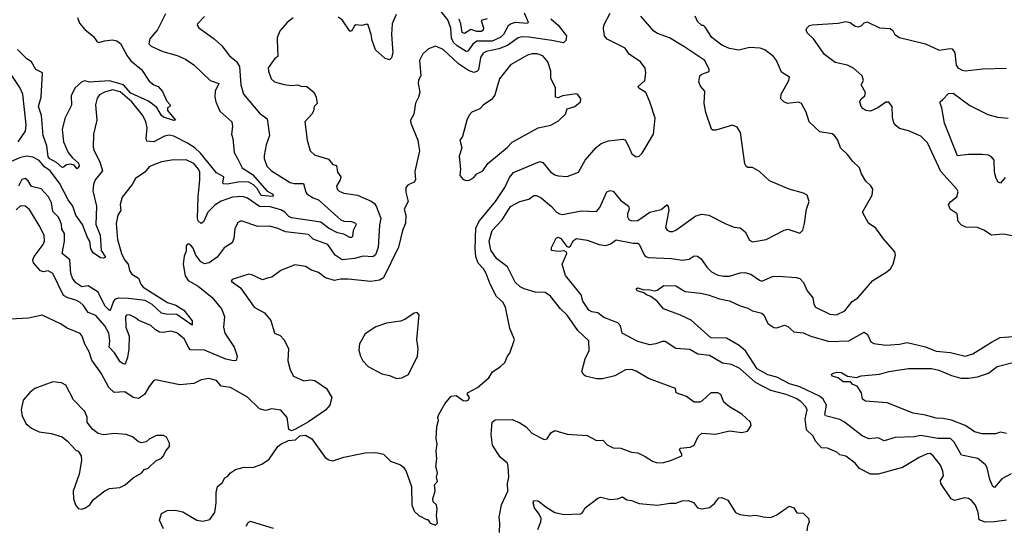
# Model space of a CAD drawing. Extents: x 1493970 to 1595317, y 729910 to 844791.
# Tile 61 of 256: x 1543769 to 1550200, y 772565 to 775871. Entities that reach past the tile are written whole.
import ezdxf

# ---------------------------------------------------------------- set-up
doc = ezdxf.new("R2010")
doc.units = 0

msp = doc.modelspace()

# ---------------------------------------------------------------- linework, layer by layer
at = {"layer": '0CON10XD'}
for points in [[(1547064.4, 775915), (1547089.1, 775855), (1547085, 775846), (1547005, 775851.6), (1546978.1, 775845), (1546960.1, 775829.9), (1546927.9, 775775), (1546906.2, 775753.8), (1546855, 775731.3), (1546755, 775731.6), (1546728.4, 775711.6), (1546695, 775666.4), (1546685, 775663.8), (1546625, 775700), (1546601.6, 775721.6), (1546589.9, 775749.9), (1546584.8, 775815), (1546565, 775870.8), (1546475, 775980.5)], [(1544721.2, 775908.8), (1544669.2, 775805), (1544618.8, 775745), (1544613.1, 775713.1), (1544627.2, 775697.2), (1544703.4, 775663.4), (1544796.6, 775636.6), (1544852.4, 775612.4), (1544905.5, 775575.5), (1545013.3, 775473.3), (1545070, 775455), (1545046.2, 775405), (1545043.3, 775365), (1545049.4, 775335), (1545076, 775275), (1545154.2, 775205), (1545158.6, 775175), (1545151.4, 775125), (1545160.6, 775095), (1545170, 775005), (1545189.5, 774969.5)], [(1544708.1, 772548.1), (1544681.4, 772605), (1544695, 772648.8), (1544732.1, 772667.9), (1544785, 772671.4), (1544835, 772658.6), (1544925.8, 772604.2), (1544965, 772599.2), (1545011.4, 772608.6), (1545044.1, 772655.9), (1545052.7, 772717.3), (1545051.4, 772785), (1545061.2, 772825), (1545091.7, 772848.3), (1545108.3, 772881.7), (1545127.5, 772892.5), (1545145.8, 772914.2), (1545177.5, 772935), (1545235, 772952), (1545290.7, 772949.3), (1545349.5, 772970.5), (1545397.7, 773002.3), (1545454, 773085), (1545475, 773100.8), (1545524.4, 773125.6), (1545570, 773130), (1545597.5, 773155), (1545635, 773158.8), (1545676.7, 773135), (1545763.6, 773013.6), (1545788.3, 772998.3), (1545815, 772993.3), (1545885, 773016), (1546025, 773044), (1546095, 773045.8), (1546145, 773036.2), (1546190.3, 772990.3), (1546255.8, 772965.8), (1546275, 772950), (1546292.7, 772922.7), (1546328, 772825), (1546330.8, 772705), (1546345, 772663.3), (1546376.4, 772636.4), (1546425, 772610), (1546435, 772610), (1546450, 772585), (1546485, 772572.5), (1546497.5, 772585), (1546490, 772635), (1546496.2, 772676.2), (1546490, 772705), (1546470, 772725), (1546466.2, 772745), (1546483, 772797), (1546477.5, 772835), (1546497, 772857), (1546490, 772885), (1546496.7, 772915), (1546487.5, 772955), (1546493.3, 773005), (1546488.8, 773055), (1546496.4, 773103.6), (1546488, 773135), (1546493.9, 773216.1), (1546503.3, 773255), (1546500, 773275), (1546506.7, 773295), (1546546.2, 773363.8), (1546586.1, 773413.9), (1546619.3, 773419.3), (1546666.1, 773386.1), (1546685, 773383.8), (1546699.7, 773390.3), (1546705.5, 773405.5), (1546692.5, 773425), (1546692.5, 773435), (1546759.3, 773470.7), (1546832.5, 773535), (1546857, 773573), (1546907.5, 773605), (1546936.7, 773635), (1546954.1, 773675.9), (1546970, 773695), (1547001.2, 773785), (1546970, 773855), (1546942, 773995), (1546925, 774027.5), (1546882.9, 774065), (1546841.9, 774145), (1546816.2, 774215), (1546798.5, 774245), (1546762.3, 774282.3), (1546747.3, 774325), (1546743.4, 774375), (1546748, 774512), (1546772.1, 774557.9), (1546877.1, 774685), (1546937.5, 774775), (1546968, 774842), (1546995, 774874.4), (1547165, 774945.5), (1547185, 774938.1), (1547235, 774878.6), (1547265, 774858.9), (1547285, 774851.1), (1547345, 774847.1), (1547418.8, 774875), (1547462.2, 774955), (1547534, 775036), (1547567.6, 775062.4), (1547615, 775080.4), (1547710.9, 775090.9), (1547725, 775083.8), (1547754.2, 775025), (1547765.8, 774995.8), (1547795, 774976.2), (1547815, 774981.2), (1547835, 775000), (1547908, 775125), (1547918.3, 775228.3), (1547885.5, 775335.5), (1547858.6, 775395), (1547813.3, 775425), (1547807.8, 775435), (1547852, 775475), (1547858.8, 775525), (1547853.3, 775555), (1547823.8, 775595), (1547750, 775645), (1547723.3, 775685), (1547605, 775743.8), (1547587.5, 775765), (1547580.8, 775810.8), (1547584.7, 775835), (1547626.2, 775913.8)], [(1547237.1, 775877.1), (1547286.2, 775836.2), (1547339.4, 775765), (1547335.3, 775734.7), (1547320.3, 775719.7), (1547245.3, 775734.7), (1547093.6, 775756.4), (1547051.3, 775758.7), (1547025, 775752.4), (1546955, 775703.3), (1546898.8, 775681.2), (1546816.4, 775663.6), (1546796.9, 775653.1), (1546778.8, 775625), (1546765, 775544.2), (1546755, 775531.8), (1546735, 775527.3), (1546699.1, 775539.1), (1546633.7, 775583.7), (1546535, 775676.7), (1546485, 775699.2), (1546439.7, 775680.3), (1546402.7, 775647.3), (1546380, 775605), (1546388, 775505), (1546373.1, 775476.9), (1546370.6, 775455), (1546382.1, 775397.9), (1546374.3, 775365.7), (1546354.3, 775325.7), (1546342, 775255), (1546320.8, 775215), (1546322.9, 775195), (1546370, 775085), (1546374.3, 775054.3), (1546379.2, 775015), (1546349.5, 774880.5), (1546353.8, 774825), (1546345, 774811.2), (1546305.9, 774794.1), (1546291.2, 774775), (1546291.2, 774745), (1546306.7, 774685), (1546280.4, 774635), (1546291.3, 774595), (1546287.6, 774542.4), (1546268.9, 774495), (1546242.7, 774387.3), (1546144.6, 774185.4), (1546117.8, 774172.2), (1546063, 774163), (1545915, 774177.5), (1545865, 774177.1), (1545825, 774169.4), (1545765, 774186.9), (1545721.4, 774221.4), (1545675, 774236.9), (1545635, 774260), (1545565, 774270.8), (1545475, 774234.2), (1545415, 774190), (1545393.6, 774186.4), (1545355, 774172.5), (1545285, 774207.1), (1545265, 774210), (1545182.5, 774185), (1545157.5, 774175), (1545150, 774165), (1545211.8, 774121.8), (1545300, 773995), (1545367.4, 773957.4), (1545407.9, 773907.9), (1545434, 773825), (1545469.7, 773809.7), (1545494, 773785), (1545524, 773725), (1545520, 773645), (1545535.9, 773585.9), (1545556.7, 773545), (1545625, 773513.8), (1545665, 773520), (1545696.1, 773516.1), (1545772.5, 773465), (1545806.7, 773405), (1545793.3, 773355), (1545765, 773322), (1545655, 773247.5), (1545565, 773196), (1545545, 773188), (1545525.9, 773195.9), (1545515.6, 773275.6), (1545475, 773323.3), (1545415, 773331.2), (1545375, 773320), (1545335, 773332), (1545257, 773407), (1545145, 773471.1), (1545085, 773480), (1545055, 773515.7), (1545005, 773529.2), (1544955, 773520), (1544905, 773496), (1544815, 773488.6), (1544655, 773521.2), (1544643.3, 773515), (1544615, 773478), (1544584.7, 773425.3), (1544545, 773399.5), (1544510.8, 773405), (1544455, 773442), (1544385, 773438.8), (1544350, 773470), (1544300.3, 773565), (1544240.3, 773650.3), (1544222.9, 773702.9), (1544193.7, 773753.7), (1544177.7, 773805), (1544163.3, 773823.3), (1544077.7, 773857.7), (1544035, 773885.8), (1543915, 773942), (1543825.7, 773924.3), (1543705.8, 773915.8)], [(1545555, 775883.8), (1545515, 775852), (1545469.1, 775800.9), (1545450, 775755), (1545450.8, 775735), (1545455, 775630), (1545435, 775617.5), (1545392.3, 775557.7), (1545394, 775535), (1545411.2, 775485), (1545432.5, 775465), (1545495, 775448.8), (1545545, 775442.5), (1545585, 775445.8), (1545605, 775436.2), (1545645, 775436), (1545692, 775395), (1545705.6, 775365.6), (1545711.2, 775325), (1545692.5, 775305), (1545687.5, 775275), (1545676, 775255), (1545632, 775205), (1545645.7, 775085.7), (1545666.2, 775015), (1545695, 774990), (1545785, 774960.4), (1545815, 774926.7), (1545838.9, 774918.9), (1545845, 774876.2), (1545865.6, 774845), (1545862.9, 774825), (1545837.1, 774785), (1545842.9, 774765), (1545855, 774751.4), (1545885, 774739.5), (1545975, 774726.2), (1546065, 774687.8), (1546085, 774671.4), (1546096.7, 774655), (1546126.7, 774575), (1546119.4, 774530.6), (1546110.6, 774385), (1546093.5, 774336.5), (1546075, 774323.1), (1546011.2, 774328.8), (1545955, 774312.9), (1545875, 774303.6), (1545828.2, 774335), (1545780.8, 774405), (1545685, 774439.6), (1545655, 774469.1), (1545505, 774486.1), (1545455, 774509.1), (1545403.4, 774523.4), (1545325, 774522.3), (1545215, 774559.2), (1545193.2, 774546.8), (1545173.4, 774506.6), (1545166.7, 774443.3), (1545155.5, 774414.5), (1545105, 774382.5), (1545057.6, 774322.4), (1545006.5, 774283.5), (1544975, 774277.4), (1544951.8, 774291.8), (1544918.5, 774335), (1544900.7, 774380.7), (1544885, 774402), (1544875, 774406), (1544865, 774406.2), (1544856.2, 774395), (1544855, 774360), (1544843.2, 774326.8), (1544835.7, 774275), (1544849.8, 774199.8), (1544868.9, 774168.9), (1544935, 774131.8), (1545025, 774057.5), (1545086.5, 773985), (1545105.6, 773935), (1545100, 773865), (1545108.8, 773825), (1545169.4, 773735), (1545190, 773675), (1545183, 773647), (1545166.2, 773643.8), (1545115, 773655.6), (1544975, 773715.3), (1544885, 773716.7), (1544870.8, 773730.8), (1544846.1, 773786.1), (1544795, 773827.5), (1544755, 773838.1), (1544705, 773829.7), (1544682.7, 773832.7), (1544656.7, 773846.7), (1544625, 773875.5), (1544547.8, 773907.8), (1544525.7, 773925), (1544485, 773945.5), (1544466.7, 773943.3), (1544460, 773935), (1544461.7, 773865), (1544483.1, 773805), (1544480.7, 773720.7), (1544473.3, 773666.7), (1544460, 773630), (1544455, 773624.2), (1544445, 773625.7), (1544425, 773637.5), (1544387.8, 773697.8), (1544353.3, 773735), (1544356.7, 773775), (1544350.8, 773825), (1544325, 773874.1), (1544265, 773940.7), (1544215, 773959.6), (1544184.5, 774005), (1544162.9, 774025), (1544135, 774041.8), (1544082, 774055), (1544055, 774071.1), (1543985, 774215.6), (1543955, 774231.8), (1543925, 774226.2), (1543905, 774231.5), (1543857.8, 774285), (1543854.4, 774305), (1543862.1, 774325), (1543922.7, 774405), (1543931.2, 774425), (1543929.1, 774465), (1543895, 774528.8), (1543832.2, 774632.2), (1543805, 774654.4), (1543775, 774655.5), (1543745, 774630)], [(1544147.1, 775885), (1544159.3, 775849.3), (1544195, 775807.5), (1544250.8, 775760.8), (1544275, 775726), (1544285, 775721.4), (1544322.7, 775732.7), (1544375, 775738.6), (1544403, 775733), (1544426.6, 775716.6), (1544470.9, 775635), (1544495, 775603.1), (1544565, 775545.6), (1544615, 775470), (1544645, 775446.2), (1544672.5, 775435), (1544702.3, 775402.3), (1544728.8, 775338.8), (1544752.5, 775315), (1544750, 775305), (1544734, 775296), (1544735, 775277.5), (1544786, 775215), (1544775, 775213.1), (1544706.9, 775235), (1544694.8, 775244.8), (1544665, 775297.5), (1544609.3, 775339.3), (1544495, 775392.5), (1544446.7, 775446.7), (1544355, 775471.8), (1544255.6, 775465.6), (1544225, 775463.1), (1544195, 775470.9), (1544175, 775464.5), (1544129.5, 775425), (1544104.6, 775375), (1544106.6, 775313.4), (1544064.1, 775225.9), (1544046.3, 775155), (1544054.1, 775074.1), (1544085.7, 775005), (1544111.3, 774971.3), (1544153.1, 774935), (1544156.6, 774915), (1544145, 774897.5), (1544125, 774921.5), (1544102, 774928), (1544075, 774924), (1544055, 774908), (1544045, 774907.1), (1544008.2, 774938.2), (1543965, 774962.5), (1543955.5, 774975), (1543947, 775047), (1543922.9, 775115), (1543910.6, 775245), (1543890.7, 775305), (1543908, 775365), (1543917.9, 775525), (1543875, 775546.4), (1543845.7, 775595), (1543815, 775616.5), (1543755, 775677.1)], [(1544975, 775891.5), (1544930.8, 775845), (1544928, 775835), (1544937.9, 775817.9), (1545038, 775745), (1545089.8, 775699.8), (1545111.5, 775671.5), (1545140, 775635), (1545185, 775597.8), (1545203.3, 775565), (1545212.1, 775445), (1545230.5, 775385), (1545335, 775260.8), (1545385.5, 775225), (1545399.6, 775115), (1545378.8, 775055), (1545364.6, 774985), (1545365.5, 774965), (1545383.3, 774915), (1545414.4, 774885), (1545535, 774807.5), (1545561.1, 774801.1), (1545623.1, 774803.1), (1545636.5, 774746.5), (1545644.8, 774734.8), (1545685, 774708.9), (1545720, 774695), (1545865.6, 774565), (1545885.8, 774555.8), (1545935, 774553.1), (1545962.8, 774542.8), (1545967.3, 774535), (1545946.1, 774495), (1545943.2, 774456.8), (1545935, 774448.6), (1545925, 774450), (1545885, 774471.9), (1545845, 774480.3), (1545785, 774511), (1545735, 774550.8), (1545545, 774578), (1545526.2, 774586.2), (1545500.3, 774615), (1545475, 774629.6), (1545405, 774650.6), (1545335, 774652.4), (1545256.1, 774706.1), (1545225, 774716.4), (1545158, 774712), (1545085, 774686.6), (1545045, 774663.1), (1544996.9, 774615), (1544968.3, 774551.7), (1544955, 774540.8), (1544935, 774557.5), (1544930, 774575), (1544933.8, 774715), (1544945.3, 774825), (1544945.3, 774875), (1544937.6, 774895), (1544905, 774933.3), (1544855, 774957.5), (1544760, 774955), (1544695, 774944.4), (1544637.3, 774922.7), (1544615, 774910), (1544585, 774875.8), (1544526, 774835), (1544504, 774795), (1544437, 774713), (1544424.5, 774665.5), (1544430, 774625), (1544408.9, 774595), (1544398.6, 774541.4), (1544407.1, 774437.1), (1544434.3, 774345), (1544452.4, 774305), (1544477.7, 774275), (1544486.2, 774235), (1544500.3, 774210.3), (1544544.8, 774184.8), (1544560, 774145), (1544575, 774124.7), (1544733.5, 774025), (1544788.9, 774008.9), (1544841.5, 773975), (1544894.6, 773905), (1544895, 773877.5), (1544795, 773946.5), (1544725, 773948.7), (1544695, 773956.4), (1544633.4, 774013.4), (1544588.3, 774038.3), (1544478.5, 774051.5), (1544415, 774053.6), (1544393, 774047), (1544380.3, 774035), (1544365, 773984.2), (1544355, 773972.5), (1544324.8, 774004.8), (1544282, 774092), (1544215, 774134.6), (1544175, 774127.1), (1544135, 774153.5), (1544112.5, 774185), (1544102, 774215), (1544095.4, 774305), (1544045.3, 774345.3), (1544061, 774425), (1544060.4, 774475), (1544044, 774505), (1544041.6, 774535), (1544030.3, 774565), (1544018.9, 774585), (1543985, 774618.6), (1543976.9, 774675), (1543957.2, 774715), (1543908.1, 774768.1), (1543845, 774782.7), (1543825, 774820), (1543805, 774835.4), (1543782.4, 774827.6), (1543760.5, 774785)], [(1546227.8, 775905), (1546202.5, 775845), (1546196.5, 775775), (1546205.3, 775654.7), (1546197.6, 775622.4), (1546185, 775608.8), (1546155, 775617.5), (1546093.5, 775673.5), (1546070.4, 775735), (1546063.9, 775775), (1546043.8, 775835), (1546035, 775842), (1546004.1, 775834.1), (1545965, 775836.7), (1545955, 775830), (1545935, 775796.7), (1545925, 775796.7), (1545875, 775870), (1545847.9, 775887.9)], [(1546822.9, 775877.1), (1546783.3, 775865), (1546797.8, 775817.8), (1546796.4, 775803.6), (1546785, 775794.1), (1546753.8, 775793.8), (1546715, 775807.4), (1546675, 775781.7), (1546657.9, 775787.9), (1546649.6, 775845), (1546638.9, 775875)], [(1550213.8, 772606.2), (1550135, 772594.4), (1550075, 772592.2), (1550036.5, 772606.5), (1550028.5, 772655), (1550012, 772702), (1549985, 772734.2), (1549965, 772745.8), (1549940.5, 772750.5), (1549875, 772734.4), (1549853.1, 772745), (1549784.3, 772845), (1549784, 772865), (1549801.9, 772895), (1549797.3, 772925), (1549781.9, 772965), (1549735.3, 773025.3), (1549715, 773039.5), (1549695, 773038.5), (1549643.8, 773015), (1549535, 772948.9), (1549375, 772906), (1549326.1, 772906.1), (1549253.2, 772943.2), (1549226.6, 772976.6), (1549165, 773023.8), (1549125, 773031.2), (1549105, 773048), (1549045, 773074), (1549005, 773076.2), (1548968.2, 773118.2), (1548948.5, 773155), (1548907.1, 773195), (1548898.6, 773265), (1548911.6, 773325), (1548903.9, 773345), (1548869.7, 773379.7), (1548839.6, 773399.6), (1548775.8, 773425.8), (1548675, 773452.3), (1548574.5, 773504.5), (1548471.4, 773595), (1548418.6, 773621.4), (1548359.1, 773629.1), (1548275, 773679.6), (1548198.8, 773688.8), (1548145, 773719.2), (1548054.8, 773724.8), (1547985, 773770), (1547965, 773770.5), (1547924.7, 773755.3), (1547885, 773750.3), (1547805, 773771.8), (1547704.6, 773824.6), (1547692.7, 773872.7), (1547675, 773891.9), (1547585, 773928), (1547545, 773958), (1547505, 773964.2), (1547486.7, 773975), (1547447.5, 774035), (1547436.6, 774076.6), (1547332.7, 774202.7), (1547310.8, 774275), (1547343.3, 774345), (1547340.8, 774355), (1547325, 774363.3), (1547287.7, 774357.7), (1547241.2, 774365), (1547241.4, 774385), (1547273.6, 774446.4), (1547285, 774451.4), (1547302.4, 774442.4), (1547341.7, 774391.7), (1547355, 774386.9), (1547365.7, 774394.3), (1547385, 774430.8), (1547405, 774442.9), (1547475, 774433.1), (1547554, 774404), (1547592.7, 774397.3), (1547625, 774406.2), (1547665, 774434), (1547775, 774412.3), (1547805, 774412.9), (1547815.4, 774405.4), (1547846.4, 774336.4), (1547856, 774326), (1547875, 774319.6), (1548025, 774312.3), (1548095, 774300.8), (1548142, 774308), (1548175, 774330.8), (1548195, 774328.6), (1548220.2, 774310.2), (1548257.5, 774255), (1548287.1, 774225), (1548325, 774206.4), (1548365, 774197.5), (1548405, 774196.5), (1548475, 774218.1), (1548505, 774220.6), (1548545, 774210), (1548600.3, 774170.3), (1548615, 774165.8), (1548685, 774194.4), (1548725, 774197.5), (1548840.8, 774189.2), (1548865, 774182), (1548887.5, 774155), (1548912.6, 774102.6), (1548948.6, 774055), (1548955.7, 774015), (1548966.2, 773995), (1549059.4, 773949.4), (1549104.6, 773945.4), (1549157.8, 773972.2), (1549205, 774032.9), (1549242.5, 774055), (1549341.3, 774168.7), (1549433.3, 774225), (1549456.7, 774245), (1549474, 774276), (1549489.2, 774335), (1549485, 774356.7), (1549410.7, 774440.7), (1549361.2, 774511.2), (1549312.7, 774542.7), (1549272.5, 774615), (1549336.2, 774725), (1549341.2, 774765), (1549327, 774787), (1549295, 774816.2), (1549267.8, 774865), (1549254.2, 774905), (1549207.9, 774947.9), (1549178.7, 774988.7), (1549129.2, 775035), (1549112.9, 775085), (1549091.2, 775115), (1549075, 775125.7), (1548995, 775140), (1548926.2, 775205), (1548905, 775267.5), (1548876, 775325), (1548855, 775332.5), (1548783.6, 775323.6), (1548760, 775335), (1548740, 775355), (1548743.3, 775385), (1548793.3, 775475), (1548796.7, 775495), (1548745, 775527.5), (1548712.5, 775605), (1548691.1, 775631.1), (1548635, 775673.8), (1548605, 775684.7), (1548535, 775689.3), (1548465, 775671.2), (1548405, 775682.1), (1548355, 775703.8), (1548290, 775755), (1548245, 775822.5), (1548235, 775832.5), (1548225, 775832.5), (1548195, 775860), (1548180, 775895)], [(1548106.9, 775696.9), (1548012.3, 775752.3), (1547935, 775780), (1547910, 775795), (1547825.7, 775895)], [(1550275, 774456.2), (1550195, 774470.8), (1550115, 774465.7), (1550065, 774498.1), (1550025.3, 774515.3), (1549947.4, 774517.4), (1549919.3, 774529.3), (1549898.6, 774555), (1549890.8, 774605), (1549845.8, 774635), (1549834.2, 774665), (1549850, 774685), (1549889.2, 774715), (1549897.3, 774747.3), (1549888.8, 774765), (1549785, 774880), (1549697, 775067), (1549655, 775110), (1549575, 775145.7), (1549515, 775162), (1549490.3, 775180.3), (1549478.6, 775198.6), (1549469.2, 775235), (1549466.7, 775305), (1549445, 775333.3), (1549425, 775333.8), (1549373.8, 775295), (1549325, 775274.4), (1549295, 775279.2), (1549275, 775291.2), (1549264, 775305), (1549256.2, 775335), (1549263.8, 775355), (1549289.2, 775375), (1549293.1, 775395), (1549265.6, 775445), (1549279.5, 775475), (1549271.9, 775505), (1549215, 775555.4), (1549175, 775573.5), (1549095, 775592.2), (1549025, 775644.4), (1548954.4, 775745), (1548911.4, 775785), (1548906, 775804), (1548910, 775815), (1548927.9, 775832.1), (1548945, 775838.1), (1549115, 775847.3), (1549165, 775858.6), (1549193.3, 775853.3), (1549225, 775829.5), (1549245, 775823.8), (1549265, 775831.1), (1549285, 775850), (1549305, 775857.8), (1549385, 775817.1), (1549455, 775812.9), (1549471.3, 775801.3), (1549485, 775774), (1549515, 775755.8), (1549685, 775714.4), (1549775, 775672.9), (1549845, 775683.1), (1549859.8, 775679.8), (1549876.8, 775655), (1549885.6, 775575), (1549897.2, 775557.2), (1549925, 775541.4), (1549945, 775537.5), (1550058.8, 775551.2), (1550215, 775553.8)], [(1546685, 774822), (1546705, 774823.3), (1546731.7, 774838.3), (1546753.8, 774865), (1546794.2, 774885), (1546826.7, 774933.3), (1546953.1, 775036.9), (1546985, 775071.2), (1547155, 775164.2), (1547237.3, 775182.7), (1547288.3, 775211.7), (1547333.3, 775255), (1547345, 775290), (1547395, 775303.8), (1547431.2, 775335), (1547433.3, 775355), (1547415, 775382.5), (1547405, 775386.7), (1547315, 775373.3), (1547285, 775360), (1547267.5, 775365), (1547267.5, 775427.5), (1547237.3, 775487.3), (1547237.5, 775535), (1547219.2, 775595), (1547186, 775635), (1547148, 775648), (1547115, 775647.5), (1547085, 775638.9), (1546974.7, 775575.3), (1546902.9, 775485), (1546885.7, 775425.7), (1546872.3, 775377.7), (1546850.9, 775349.1), (1546795, 775313.8), (1546775, 775288.8), (1546721.7, 775268.3), (1546705, 775247.5), (1546688.8, 775215), (1546660.5, 775109.5), (1546644.4, 775085), (1546655.6, 775034.4), (1546638.8, 774981.2), (1546648.8, 774895), (1546644, 774855), (1546665, 774828.8), (1546685, 774822)], [(1546902.2, 772525), (1546905.7, 772585), (1546900, 772625), (1546915.6, 772705), (1546956.5, 772795), (1546955.6, 772845), (1546962.9, 772885), (1546960, 772955), (1546955, 772976.7), (1546907, 773017), (1546855.8, 773095), (1546848, 773165), (1546855.7, 773245), (1546875, 773259.5), (1546985, 773261.1), (1547035, 773240.6), (1547076.2, 773215), (1547113.9, 773173.9), (1547195, 773132), (1547214.1, 773135.9), (1547238, 773175), (1547265, 773189.2), (1547345, 773165.6), (1547475, 773158.1), (1547535, 773126), (1547577.8, 773127.8), (1547605.7, 773095.7), (1547645, 773078), (1547695, 773074), (1547765, 773048.8), (1547805, 773043.8), (1547855, 773021.2), (1547901.2, 772991.2), (1547925, 772982.5), (1547965, 772979.2), (1548015, 772992), (1548092.5, 773025), (1548093.3, 773035), (1548077.5, 773065), (1548082.5, 773075), (1548147.9, 773082.1), (1548173.3, 773095), (1548199.5, 773150.5), (1548225, 773173.3), (1548313.6, 773166.4), (1548405, 773188.8), (1548485, 773176.7), (1548522.5, 773185), (1548547, 773223), (1548541.2, 773245), (1548485, 773296.2), (1548404.2, 773344.2), (1548368.8, 773375), (1548348.8, 773425), (1548327.5, 773435), (1548282.5, 773435), (1548227, 773383), (1548210, 773375), (1548175, 773374.3), (1548125, 773412), (1548057.5, 773435), (1548052.5, 773465), (1547875, 773529.2), (1547795, 773577.1), (1547765, 773588.6), (1547725, 773585.8), (1547655, 773546.9), (1547575, 773527.5), (1547535, 773527.5), (1547464, 773545), (1547450.8, 773555), (1547440, 773575), (1547462.6, 773657.4), (1547487.4, 773712.6), (1547485.8, 773775), (1547413.5, 773843.5), (1547345, 773942), (1547301.1, 773985), (1547235, 774067.9), (1547200.4, 774090.4), (1547135, 774093.5), (1547064.3, 774115), (1547037.3, 774127.3), (1547005, 774157.8), (1546955, 774258.9), (1546885, 774309.4), (1546846.1, 774366.1), (1546835.5, 774425), (1546854.5, 774495), (1546919.2, 774565), (1546975, 774652.9), (1547035, 774685.5), (1547095, 774700.6), (1547126.9, 774723.1), (1547145, 774723.3), (1547175, 774708.5), (1547243, 774653), (1547275, 774614.5), (1547295, 774603.1), (1547315, 774600.8), (1547435, 774623.1), (1547535, 774619.4), (1547557.8, 774645), (1547602.5, 774747.5), (1547625, 774757.1), (1547645, 774752.2), (1547693.8, 774693.8), (1547744.5, 774655), (1547748.8, 774635), (1547739.1, 774605), (1547739.5, 774585), (1547748.2, 774568.2), (1547765, 774558.1), (1547805, 774561.5), (1547885, 774615.4), (1547957.4, 774632.6), (1547995, 774663.3), (1548005, 774652.5), (1548008.3, 774628.3), (1547987.1, 774515), (1547996.9, 774496.9), (1548015, 774489.4), (1548035, 774488.1), (1548055, 774496.7), (1548185, 774590.6), (1548225, 774601.9), (1548270, 774595), (1548385, 774536), (1548435, 774518), (1548475, 774513.8), (1548507.3, 774487.3), (1548535, 774433.3), (1548555, 774422), (1548645, 774435.6), (1548762.3, 774497.7), (1548785, 774503.8), (1548865, 774477.5), (1548882.9, 774497.1), (1548895, 774540), (1548908, 774635), (1548926.2, 774685), (1548911.2, 774725), (1548888.8, 774738.8), (1548794.5, 774764.5), (1548665, 774819.2), (1548601.2, 774881.2), (1548555, 774906.7), (1548525, 774906.7), (1548513, 774913), (1548505, 774930), (1548475.6, 775135), (1548455, 775169.4), (1548425, 775181.9), (1548315, 775150.5), (1548295, 775150.8), (1548286.9, 775156.9), (1548249.2, 775265), (1548238.8, 775325), (1548243.3, 775405), (1548215, 775437.5), (1548204.1, 775465.9), (1548210, 775505), (1548225, 775516.2), (1548265, 775530), (1548272.5, 775535), (1548272.5, 775545), (1548243.3, 775605), (1548106.9, 775696.9)], [(1543759.7, 775075), (1543806.1, 775143.9), (1543811.4, 775185), (1543790, 775385), (1543768.7, 775428.7), (1543695, 775539.2)], [(1545189.5, 774969.5), (1545222.2, 774905), (1545290.2, 774860.2), (1545383.1, 774755), (1545417.3, 774735), (1545425.3, 774725), (1545422.5, 774717.5), (1545345, 774723.2), (1545319.5, 774769.5), (1545295, 774793.3), (1545265, 774811.2), (1545205, 774812.9), (1545125, 774796.6), (1545099.8, 774799.8), (1545094.4, 774805), (1545102, 774845), (1545055, 774872.7), (1544949.3, 774999.3), (1544913.6, 775035), (1544865, 775064.8), (1544775, 775110.8), (1544745, 775117.2), (1544715, 775110), (1544645, 775073.4), (1544599.1, 775079.1), (1544594.2, 775095), (1544600.8, 775165), (1544593.3, 775205), (1544573.9, 775245), (1544501, 775335), (1544425, 775399.6), (1544375, 775412.5), (1544322.5, 775397.5), (1544290.4, 775379.6), (1544275, 775358.1), (1544264.5, 775315), (1544271.5, 775215), (1544251.7, 775125), (1544249.2, 775039.2), (1544255.4, 775015), (1544292.7, 774942.7), (1544308.9, 774885), (1544261.5, 774825), (1544250.2, 774795), (1544246.4, 774755), (1544271.3, 774655), (1544265.3, 774535), (1544295.3, 774465), (1544301.1, 774365), (1544329.7, 774320.3), (1544315.3, 774314.7), (1544296.8, 774316.8), (1544248.9, 774348.9), (1544234.1, 774375), (1544227.7, 774425), (1544210.6, 774450.6), (1544179.3, 774535), (1544134.8, 774595), (1544115.6, 774655), (1544085.3, 774695), (1544028, 774805), (1543966.7, 774885), (1543930.8, 774910.8), (1543895, 774951.6), (1543855, 774972.9), (1543815, 774979.8), (1543775, 774971.5), (1543713.8, 774945)], [(1550205, 774842), (1550175, 774804.5), (1550160.2, 774810.2), (1550146.4, 774835), (1550136.2, 774875), (1550133.3, 774955), (1550117.1, 774975), (1550095.9, 774985.9), (1550055, 774992.1), (1549965, 774991.2), (1549895, 774982), (1549808.1, 775195), (1549792, 775295), (1549781.2, 775325), (1549781.2, 775335), (1549799.2, 775350.8), (1549835, 775390), (1549865, 775391.5), (1549975, 775311.2), (1550091.2, 775251.2), (1550155, 775234.5), (1550225, 775229.1)], [(1550245, 772906.5), (1550184.1, 772875.9), (1550135, 772818), (1550125, 772823.8), (1550105, 772870), (1550087.1, 772947.1), (1550076.7, 772966.7), (1550027.7, 773007.7), (1549920, 773030), (1549872.9, 773115), (1549848.2, 773138.2), (1549765, 773138.4), (1549655, 773158.4), (1549610.4, 773149.6), (1549486.7, 773145), (1549415, 773122.2), (1549375, 773142.5), (1549315, 773135.9), (1549270.9, 773155), (1549156.4, 773245), (1549125, 773262.7), (1549032.5, 773285), (1549027.8, 773295), (1549038.2, 773355), (1549016.2, 773395), (1548991.8, 773415), (1548865, 773474.4), (1548796.2, 773495), (1548715, 773537.7), (1548655, 773552.9), (1548585, 773592), (1548509.3, 773709.3), (1548466.9, 773745), (1548385, 773792.6), (1548282.5, 773795), (1548155, 773910), (1548085, 773943.5), (1547973.9, 773983.9), (1547932.5, 774035), (1547892, 774065), (1547862, 774075), (1547845, 774088.8), (1547801.1, 774101.1), (1547795.8, 774115), (1547805, 774120.5), (1547845, 774108.6), (1547875, 774110.4), (1547915, 774101.9), (1547933.2, 774106.8), (1547975, 774135.6), (1548055, 774134.4), (1548115, 774097.1), (1548215, 774087.3), (1548265, 774076.2), (1548340.2, 774050.2), (1548405, 774035.7), (1548475, 774003.1), (1548525, 773989.4), (1548555, 773971.9), (1548615, 773956.9), (1548628.9, 773945), (1548655, 773889.4), (1548695, 773861.5), (1548715, 773860.9), (1548765, 773876.9), (1548785, 773868.1), (1548825, 773834.4), (1548885, 773827.3), (1548935, 773805.5), (1549055, 773771.2), (1549185, 773775.6), (1549285, 773831.1), (1549306.7, 773816.7), (1549317.5, 773792.5), (1549327.9, 773767.9), (1549348.3, 773758.3), (1549425, 773746.4), (1549515, 773752.9), (1549565, 773764.5), (1549685, 773736.1), (1549755, 773708.1), (1549848.7, 773698.7), (1549945, 773676.2), (1549995, 773690), (1550115, 773767.3), (1550173.3, 773796.7), (1550285, 773806.2)], [(1546229.5, 773529.5), (1546265, 773534.6), (1546308.8, 773555), (1546366.9, 773675), (1546371.1, 773725), (1546363.6, 773785), (1546378.8, 773945), (1546365, 773960), (1546345, 773956.7), (1546283.3, 773915), (1546255, 773902.9), (1546165, 773891.4), (1546095, 773867.1), (1546025, 773820.8), (1545988.5, 773755), (1545984.3, 773715), (1545994.5, 773674.5), (1546010, 773645), (1546045, 773608), (1546135, 773560), (1546185, 773550), (1546229.5, 773529.5)], [(1550215, 773171.3), (1550175, 773178.8), (1550141.7, 773168.3), (1550055, 773167.5), (1550005, 773181.4), (1549974.1, 773204.1), (1549943.8, 773223.8), (1549855, 773258.2), (1549801.1, 773268.9), (1549755, 773270), (1549685, 773290.8), (1549603.4, 773303.4), (1549435, 773370), (1549292.7, 773382.7), (1549272.5, 773395), (1549267.5, 773435), (1549238.8, 773478.8), (1549210.9, 773490.9), (1549195, 773508.1), (1549147.5, 773507.5), (1549115, 773534.5), (1549074.3, 773545), (1549070, 773555), (1549077.3, 773562.7), (1549105, 773570.4), (1549135, 773568.5), (1549175, 773545.4), (1549235, 773537.1), (1549265, 773547.5), (1549385, 773558.6), (1549444.5, 773575.5), (1549575, 773595.6), (1549725, 773594.4), (1549771.2, 773585), (1549855, 773549.6), (1549915, 773532.5), (1549965, 773530.8), (1550025, 773540.4), (1550096, 773565), (1550152.9, 773607.1), (1550299.2, 773645)], [(1544175, 772676.7), (1544195, 772682.5), (1544226.7, 772705), (1544250.5, 772739.5), (1544325, 772796), (1544355, 772811.2), (1544422.3, 772817.7), (1544457.5, 772835), (1544509.5, 772880.5), (1544567.5, 772915), (1544582.5, 772935), (1544607.5, 772945), (1544657, 772993), (1544695, 773010), (1544708.8, 773025), (1544722.7, 773057.3), (1544746.7, 773085), (1544747.7, 773107.7), (1544727.5, 773147.5), (1544707.7, 773157.7), (1544662.7, 773157.3), (1544615, 773133.8), (1544595, 773116.7), (1544565, 773110), (1544545, 773116.7), (1544505, 773148.8), (1544465, 773163.8), (1544385, 773171.1), (1544315, 773162.9), (1544281.4, 773171.4), (1544247, 773197), (1544219.3, 773229.3), (1544210, 773245), (1544208.3, 773278.3), (1544194.1, 773314.1), (1544119.7, 773389.7), (1544070, 773485), (1544041.7, 773501.7), (1543985, 773508.8), (1543867.5, 773465), (1543835, 773438.8), (1543792.1, 773387.9), (1543779.2, 773325), (1543784.3, 773285), (1543808.8, 773235), (1543845, 773206), (1543895, 773180.8), (1543975, 773170), (1544045, 773150), (1544081.7, 773121.7), (1544135, 773062.5), (1544150, 773055), (1544170, 773025), (1544172.5, 772995), (1544156.2, 772905), (1544118.8, 772795), (1544120, 772745), (1544133.8, 772705), (1544150.7, 772680.7), (1544175, 772676.7)], [(1547153.1, 772545), (1547173.3, 772595), (1547174.5, 772615), (1547161.5, 772645), (1547130.6, 772685), (1547122.5, 772717.5), (1547126, 772734), (1547155, 772731.5), (1547205, 772691.1), (1547264.7, 772654.7), (1547325, 772641.5), (1547432.5, 772647.5), (1547444.2, 772655.8), (1547461.2, 772685), (1547545, 772748), (1547565, 772756.2), (1547625, 772739.5), (1547675, 772744.4), (1547705, 772756.8), (1547735, 772738.5), (1547765, 772734.4), (1547815, 772713.3), (1547935, 772702.9), (1548015, 772716.9), (1548055, 772715.7), (1548095, 772730.6), (1548135, 772734.3), (1548170.4, 772720.4), (1548196.2, 772685), (1548225, 772678.9), (1548275, 772687.5), (1548306.7, 772713.3), (1548335, 772750), (1548355, 772752.5), (1548393.8, 772735), (1548444.2, 772655), (1548471.7, 772641.7), (1548535.7, 772634.3), (1548577.3, 772637.3), (1548625, 772626), (1548675, 772622.9), (1548715, 772639.4), (1548795, 772696.2), (1548825, 772686.7), (1548843.9, 772653.9), (1548885, 772650), (1548920, 772615), (1548926, 772595), (1548914.3, 772565.7), (1548910.8, 772535)], [(1545247.5, 772565), (1545260.6, 772589.4), (1545275, 772598.1), (1545425, 772552.9)]]:
    msp.add_lwpolyline(points, dxfattribs=at)

doc.saveas('drawing.dxf')
